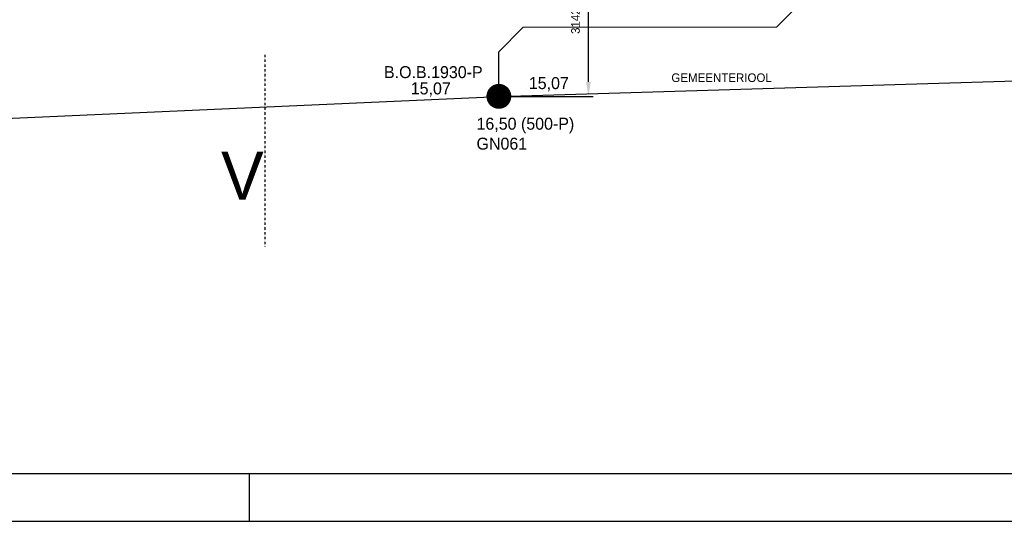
# Model space of a CAD drawing. Extents: x -34830 to 349597, y -3304 to 731056.
# Tile 12 of 48: x 51094 to 71681, y -3304 to 7175. Entities that reach past the tile are written whole.
import ezdxf

# ---------------------------------------------------------------- set-up
doc = ezdxf.new("R2010")
doc.units = 0
doc.header["$LTSCALE"] = 100
doc.linetypes.add('2322121', pattern=[2000, 1000, 1000])
doc.linetypes.add('DASHDOT', pattern=[1, 0.5, -0.25, 0, -0.25])
doc.layers.get('DEFPOINTS').update_dxf_attribs({"linetype": 'CONTINUOUS'})
for name, color, linetype in [('00KAD025', 2, 'CONTINUOUS'), ('00KAD070', 5, 'CONTINUOUS'), ('21', 11, 'CONTINUOUS'), ('WL521---', 4, 'CONTINUOUS'), ('WL524---', 4, 'CONTINUOUS'), ('WL561---', 4, 'CONTINUOUS'), ('WM521---', 1, 'CONTINUOUS')]:
    doc.layers.add(name, color=color, linetype=linetype)
doc.styles.add('5MM', font='STRUCT01.shx', dxfattribs={"height": 1000})
doc.styles.add('BURO-018', font='BUROFONT.shx', dxfattribs={"height": 180})
doc.styles.add('BURO-025', font='BUROFONT.shx', dxfattribs={"height": 250})
doc.dimstyles.new('CEES', dxfattribs={"dimscale": 100, "dimtxt": 3, "dimasz": 3, "dimexe": 1, "dimexo": 1, "dimgap": 1.5, "dimtad": 0, "dimdec": 0, "dimzin": 0, "dimtxsty": 'BURO-018', "dimcen": -3, "dimdle": 1.25, "dimclrd": 1, "dimclre": 1, "dimclrt": 1, "dimazin": 3, "dimtfac": 0.75, "dimtdec": 0, "dimtofl": 0, "dimtmove": 0, "dimatfit": 3, "dimtvp": 1.5, "dimtolj": 1, "dimtzin": 0})

# ---------------------------------------------------------------- blocks, each defined once
blk = doc.blocks.new('*D24')
at = {"layer": 'DEFPOINTS', "color": 0}
for p in [(61113, 8716), (62986, 8716), (61113, 5574)]:
    blk.add_point(p, dxfattribs=at)
at = {"layer": 'WL521---', "color": 1}
for p, q in [((61213, 8716), (63086, 8716)), ((62986, 5874), (62986, 8416)), ((61213, 5574), (63086, 5574))]:
    blk.add_line(p, q, dxfattribs=at)
for points in [[(62936, 8416), (63036, 8416), (62986, 8716)], [(62936, 5874), (63036, 5874), (62986, 5574)]]:
    blk.add_solid(points, dxfattribs=at)
at = {"layer": 'WL521---', "color": 1, "insert": (62716, 7145), "char_height": 180, "attachment_point": 5, "rotation": 90, "style": 'BURO-018'}
blk.add_mtext('\\A1;3142', dxfattribs=at)

msp = doc.modelspace()

# ---------------------------------------------------------------- linework, layer by layer
at = {"layer": '00KAD025', "linetype": 'CONTINUOUS'}
for p, q in [((55900, -3303.5), (55900, -2303.5)), ((-34830.1, -3303.5), (118900, -3303.5))]:
    msp.add_line(p, q, dxfattribs=at)
at = {"layer": '00KAD070', "linetype": 'CONTINUOUS'}
msp.add_line((-33830.1, -2303.5), (117900, -2303.5), dxfattribs=at)
at = {"layer": '21', "linetype": 'DASHDOT'}
msp.add_line((56217.3, 6441.8), (56217.3, 2429.7), dxfattribs=at)
at = {"layer": 'WL524---', "color": 4, "linetype": '2322121'}
for p, q in [((67418.9, 7522.7), (66916.4, 7020.2)), ((61617, 7015.5), (61102, 6500.4)), ((66916.4, 7020.2), (61617, 7015.5)), ((61102, 6500.4), (61102, 5623.7))]:
    msp.add_line(p, q, dxfattribs=at)
at = {"layer": 'WL561---', "color": 1}
for p, q in [((61113.1, 5573.9), (85149.1, 6298.4)), ((61113.1, 5573.9), (85149.1, 6298.4)), ((33959.5, 4349.9), (61113.1, 5573.9))]:
    msp.add_line(p, q, dxfattribs=at)
at = {"layer": 'WL561---'}
msp.add_line((33959.5, 4349.9), (61113.1, 5573.9), dxfattribs=at)
at = {"layer": 'WM521---', "const_width": 260}
msp.add_lwpolyline([(60983.1, 5573.9, 1), (61243.1, 5573.9, 1)], format="xyb", close=True, dxfattribs=at)

# ---------------------------------------------------------------- texts
at = {"layer": '21', "style": '5MM'}
msp.add_text('V', height=1000, dxfattribs=at).set_placement((55304.4, 3417.9))
at = {"layer": 'WM521---', "color": 2, "style": 'BURO-025'}
for s, p in [('B.O.B.1930-P', (58711.2, 5954.9)), ('15,07', (61739.6, 5726.1)), ('15,07', (59271, 5615)), ('16,50 (500-P)', (60645.6, 4877.5)), ('GN061', (60645.6, 4460.8))]:
    msp.add_text(s, height=250, dxfattribs=at).set_placement(p)
at = {"layer": 'WM521---', "color": 1, "style": 'BURO-018'}
msp.add_text('GEMEENTERIOOL', height=180, dxfattribs=at).set_placement((64720.3, 5873.5))

# ---------------------------------------------------------------- dimensions: what is measured, and where the dimension line sits
at = {"layer": 'WL521---', "color": 1}
dim = msp.add_linear_dim(base=(62985.9, 8715.6), p1=(61113.1, 5573.9), p2=(61113.1, 8715.6), angle=90, dimstyle='CEES', override={"dimscale": 100}, dxfattribs=at)
dim.commit()
dim.dimension.update_dxf_attribs({"geometry": '*D24', "text_midpoint": (62715.9, 7144.8)})

doc.saveas('drawing.dxf')
